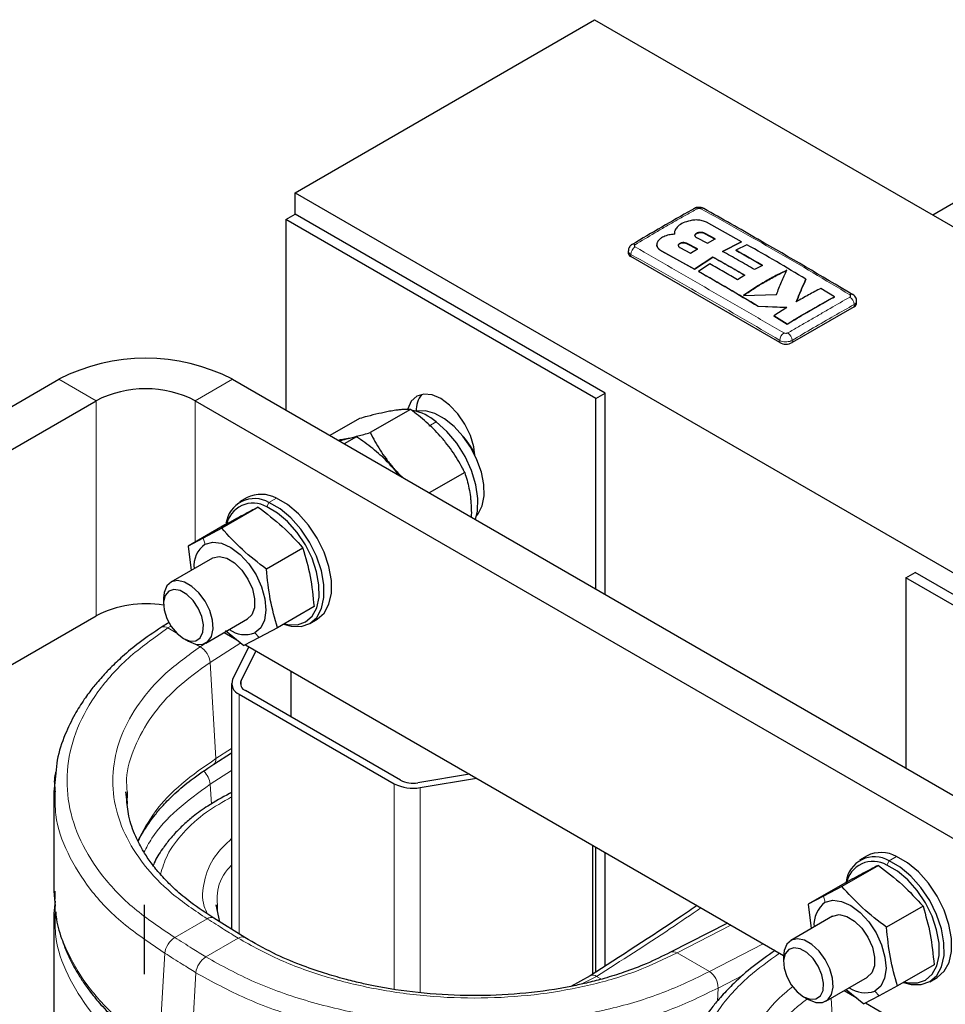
# Paper-space layout 'Blatt2' of a CAD drawing. Header units: millimetres. Extents: x 5 to 418, y 2 to 292.
# Tile 37 of 43: x 321 to 342, y 109 to 131. Entities that reach past the tile are written whole.
import ezdxf

# ---------------------------------------------------------------- set-up
doc = ezdxf.new("R2010")
doc.units = ezdxf.units.MM

psp = doc.layouts.new('Blatt2')

# ---------------------------------------------------------------- linework, layer by layer
at = {"color": 7, "linetype": 'Continuous', "lineweight": 25}
for p, q in [((327.0291, 127.3641), (333.8598, 131.3074)), ((333.8598, 131.3074), (369.2151, 110.8972)), ((344.6301, 128.6201), (341.5724, 126.855)), ((327.0291, 126.8742), (327.0291, 127.3641)), ((327.0291, 127.3641), (362.3845, 106.9539)), ((326.817, 126.7517), (327.0291, 126.8742)), ((334.1002, 122.7922), (327.0291, 126.8742)), ((333.8881, 122.6697), (326.817, 126.7517)), ((326.817, 126.7517), (326.817, 122.4083)), ((337.2114, 126.2476), (336.4086, 126.6887)), ((335.6796, 126.4403), (335.6796, 126.437)), ((335.6816, 126.4139), (335.6797, 126.437)), ((336.6114, 126.3101), (336.3652, 126.441)), ((336.3652, 126.4377), (336.6114, 126.3069)), ((335.2796, 126.1819), (335.2796, 126.1786)), ((336.2051, 126.081), (335.9589, 126.2106)), ((335.9589, 126.2074), (336.2051, 126.0777)), ((336.1849, 126.3418), (336.4311, 126.2123)), ((336.4311, 126.2123), (336.6114, 126.3101)), ((336.776, 126.0264), (337.2114, 126.2476)), ((337.2114, 126.2443), (336.776, 126.0231)), ((337.3351, 126.178), (337.08, 126.0543)), ((337.2114, 126.2476), (337.2114, 126.2443)), ((334.6285, 126.0392), (334.6285, 125.9885)), ((338.0812, 123.9475), (334.6871, 125.9068)), ((335.3867, 126.0363), (336.1347, 125.6237)), ((336.1347, 125.6204), (335.3867, 126.033)), ((335.8011, 126.1146), (336.0473, 125.9835)), ((336.0473, 125.9835), (336.2051, 126.081)), ((337.08, 126.0543), (337.08, 126.051)), ((336.1347, 125.6237), (336.5533, 125.8968)), ((336.5533, 125.8936), (336.1347, 125.6204)), ((336.4885, 125.7403), (336.233, 125.5684)), ((336.5533, 125.8968), (336.5533, 125.8936)), ((337.6886, 125.7066), (337.5083, 125.6109)), ((336.1347, 125.6237), (336.1347, 125.6204)), ((336.233, 125.5684), (336.233, 125.5651)), ((337.2858, 125.4812), (337.1227, 125.3782)), ((338.6788, 125.3922), (338.6788, 125.3889)), ((337.253, 125.021), (338.0056, 125.041)), ((339.332, 124.9925), (339.0212, 125.1838)), ((339.332, 124.9925), (339.332, 124.9893)), ((339.8368, 124.8455), (339.8368, 124.8962)), ((337.5903, 124.7759), (338.2459, 124.7495)), ((337.5903, 124.7759), (337.5903, 124.7726)), ((338.2459, 124.7462), (337.5903, 124.7726)), ((338.2459, 124.7495), (337.9443, 124.5611)), ((337.9443, 124.5611), (338.2553, 124.3704)), ((337.9443, 124.5611), (337.9443, 124.5578)), ((338.2553, 124.3671), (337.9443, 124.5578)), ((339.7783, 124.7639), (338.3641, 123.9475)), ((338.2553, 124.3704), (338.2553, 124.3671)), ((318.2469, 121.151), (321.641, 123.1104)), ((325.6008, 123.1104), (357.8448, 104.4963)), ((333.8881, 122.6697), (334.1002, 122.7922)), ((334.1002, 118.2038), (334.1002, 122.7922)), ((319.0954, 120.6612), (322.4895, 122.6205)), ((324.7522, 122.6205), (356.9963, 104.0064)), ((333.8881, 118.3262), (333.8881, 122.6697)), ((329.6579, 122.4238), (328.7412, 121.8947)), ((328.4968, 122.2158), (327.8236, 121.8272)), ((328.0037, 121.7232), (328.0533, 121.7287)), ((328.0533, 121.7287), (328.0103, 121.7194)), ((328.1201, 121.7371), (328.0533, 121.7287)), ((328.4272, 121.8011), (328.148, 121.6399)), ((330.8971, 120.9865), (330.0885, 120.5197)), ((325.9322, 120.4136), (325.7625, 120.3157)), ((326.1892, 120.1962), (325.3568, 119.7156)), ((325.4223, 119.7915), (324.5899, 119.311)), ((325.3568, 119.7156), (324.9352, 119.4913)), ((324.9352, 119.4913), (324.5899, 119.311)), ((324.5899, 119.311), (324.6606, 118.7558)), ((327.2082, 119.2647), (326.3758, 118.7841)), ((325.1442, 119.035), (324.192, 118.4853)), ((325.1442, 119.035), (325.1531, 119.0399)), ((340.9591, 118.5877), (341.1713, 118.7101)), ((348.0302, 114.5056), (340.9591, 118.5877)), ((340.9591, 118.5877), (340.9591, 114.2442)), ((348.2423, 114.6281), (341.1713, 118.7101)), ((324.0263, 118.119), (324.0263, 117.9938)), ((327.4602, 117.9285), (326.6278, 117.448)), ((319.0954, 115.7619), (322.4895, 117.7213)), ((324.992, 117.0996), (325.9442, 117.6493)), ((327.3624, 117.5443), (327.5321, 117.6423)), ((324.1533, 117.5701), (323.978, 117.4578)), ((325.4407, 117.3838), (325.8609, 117.0433)), ((326.6278, 117.448), (326.2062, 117.2236)), ((324.4835, 117.2019), (324.5919, 117.1393)), ((325.4105, 117.3413), (325.6979, 117.1754)), ((326.2062, 117.2236), (325.8609, 117.0433)), ((325.977, 117.0143), (325.6045, 116.2746)), ((325.8954, 117.0613), (338.1688, 109.9761)), ((325.7965, 116.2424), (326.1383, 116.9211)), ((326.9409, 115.4124), (326.9409, 116.4578)), ((325.5806, 116.1779), (325.5806, 110.5733)), ((325.7563, 115.933), (329.2919, 113.892)), ((329.4333, 113.9736), (325.8978, 116.0147)), ((325.1723, 114.3348), (325.5806, 114.5957)), ((321.5729, 114.1356), (321.527, 113.7104)), ((331.0035, 114.1125), (329.8278, 113.9152)), ((329.8836, 113.8043), (331.1649, 114.0194)), ((323.186, 113.5843), (323.1709, 113.711)), ((323.1957, 113.7109), (323.2, 113.5747)), ((325.5806, 113.6943), (325.5316, 113.6693)), ((333.82, 109.5583), (333.82, 112.4866)), ((333.8881, 109.6026), (333.8881, 112.4473)), ((334.1002, 109.7407), (334.1002, 112.3248)), ((340.0743, 112.2495), (339.9046, 112.1516)), ((340.3313, 112.0321), (339.4989, 111.5516)), ((339.5644, 111.6274), (338.732, 111.1469)), ((339.4989, 111.5516), (339.0774, 111.3272)), ((321.527, 111.4425), (321.542, 111.2689)), ((339.0774, 111.3272), (338.732, 111.1469)), ((321.5572, 111.2144), (321.527, 110.9341)), ((321.542, 111.2689), (321.5563, 111.1043)), ((325.3122, 110.7414), (325.2295, 111.1327)), ((325.2573, 111.0406), (325.2571, 111.1327)), ((338.732, 111.1469), (338.8027, 110.5917)), ((341.3503, 111.1006), (340.5179, 110.62)), ((339.2864, 110.8709), (338.3342, 110.3212)), ((339.2864, 110.8709), (339.2953, 110.8758)), ((325.8791, 110.3864), (325.172, 110.8293)), ((336.8919, 110.7132), (335.59, 110.0519)), ((338.1685, 109.955), (338.1685, 109.8297)), ((341.6023, 109.7644), (340.7699, 109.2839)), ((333.7549, 109.5159), (333.3139, 109.2726)), ((339.1341, 108.9356), (340.0863, 109.4852)), ((341.5045, 109.3802), (341.6742, 109.4782)), ((339.5527, 109.1772), (339.8401, 109.0113)), ((339.601, 109.2051), (340.003, 108.8792)), ((340.7699, 109.2839), (340.3484, 109.0596)), ((338.6256, 109.0378), (338.7341, 108.9752)), ((340.3484, 109.0596), (340.003, 108.8792)), ((340.0376, 108.8973), (353.8844, 100.9037))]:
    psp.add_line(p, q, dxfattribs=at)
at = {"color": 7, "linetype": 'Continuous', "lineweight": 18}
for p, q in [((336.3652, 126.441), (336.3652, 126.4377)), ((335.9589, 126.2106), (335.9589, 126.2074)), ((334.6871, 125.9068), (334.6871, 125.9578)), ((335.3867, 126.0363), (335.3867, 126.033)), ((339.7783, 124.7639), (339.7783, 124.8148)), ((338.0812, 123.9475), (338.0812, 123.9984)), ((338.3641, 123.9475), (338.3641, 123.9984)), ((322.4895, 122.6205), (321.641, 123.1104)), ((325.6008, 123.1104), (324.7522, 122.6205)), ((322.4895, 117.7213), (322.4895, 122.6205)), ((324.7522, 119.4047), (324.7522, 122.6205)), ((330.2472, 122.1425), (330.0775, 122.0445)), ((326.3829, 120.2013), (326.433, 120.3026)), ((326.6028, 120.4005), (326.433, 120.3026)), ((324.9771, 119.3539), (324.9352, 119.4913)), ((324.1962, 117.4865), (324.1274, 117.4426)), ((324.3196, 117.3316), (324.1274, 117.4426)), ((326.1113, 117.3304), (326.2062, 117.2236)), ((324.8656, 117.0164), (324.775, 117.0687)), ((325.0324, 117.123), (324.8656, 117.0164)), ((325.7879, 117.1024), (325.0918, 116.6576)), ((325.2217, 114.4643), (325.0918, 116.6576)), ((325.7965, 116.1135), (325.7965, 116.2424)), ((325.7563, 110.4633), (325.7563, 115.933)), ((325.5806, 114.6936), (325.2217, 114.4643)), ((325.5806, 114.1966), (325.0918, 113.8814)), ((325.1185, 113.4299), (325.0918, 113.8814)), ((329.2919, 109.2144), (329.2919, 113.892)), ((329.8836, 109.1284), (329.8836, 113.8043)), ((323.2, 113.5747), (323.2044, 113.4303)), ((340.7449, 112.2365), (340.5752, 112.1385)), ((340.5251, 112.0372), (340.5752, 112.1385)), ((339.1193, 111.1898), (339.0774, 111.3272)), ((325.2574, 111.0008), (325.2573, 111.0406)), ((325.0235, 110.8134), (324.2853, 110.3873)), ((335.7404, 110.0372), (336.9691, 110.6687)), ((325.7306, 110.3706), (324.9924, 109.9444)), ((336.4787, 109.6111), (337.7073, 110.2425)), ((324.0592, 110.0284), (323.9293, 107.8351)), ((335.7404, 110.0372), (336.4787, 109.6111)), ((324.7663, 109.5856), (324.6364, 107.3923)), ((336.6768, 109.2361), (337.2507, 109.531)), ((333.9049, 109.501), (333.5504, 109.3225)), ((334.0146, 109.4377), (333.9049, 109.501)), ((336.6768, 109.2361), (336.6604, 108.9398)), ((340.2534, 109.1663), (340.3484, 109.0596)), ((339.2567, 109.0063), (339.3402, 107.5972))]:
    psp.add_line(p, q, dxfattribs=at)
at = {"color": 7, "linetype": 'Continuous', "lineweight": 25, "flags": 128}
for points in [[(331.1292, 121.371), (331.1038, 121.5699), (331.0261, 121.8314), (330.9025, 122.0888), (330.7414, 122.3245), (330.5538, 122.5226), (330.3525, 122.6694), (330.1512, 122.755), (329.9636, 122.7736), (329.8025, 122.7238), (329.6789, 122.6091), (329.6012, 122.4374), (329.5995, 122.4308)], [(331.1652, 119.996), (331.2048, 120.0444), (331.2955, 120.2256), (331.3389, 120.4516), (331.3329, 120.711), (331.2776, 120.9908), (331.176, 121.277), (331.0331, 121.5552), (330.8561, 121.8114), (330.6538, 122.0329), (330.4364, 122.2086), (330.2148, 122.3295), (330.0002, 122.3897), (329.8031, 122.3861), (329.7876, 122.3828)], [(331.1398, 119.9128), (331.187, 120.1046), (331.1985, 120.3902), (331.1534, 120.7042), (331.054, 121.0306), (330.9052, 121.3533), (330.7145, 121.656), (330.4914, 121.9235), (330.2472, 122.1425)], [(329.2535, 121.114), (329.1088, 121.2686), (329.007, 121.3626)], [(329.4138, 120.9092), (329.3889, 120.9436), (329.2535, 121.114)], [(326.7656, 117.5275), (326.9387, 117.4807), (327.1667, 117.4766), (327.3644, 117.5455), (327.5218, 117.6837), (327.6312, 117.8845), (327.687, 118.1376), (327.6864, 118.4305), (327.6294, 118.7485), (327.5189, 119.0756), (327.3605, 119.3953), (327.162, 119.6917), (326.9335, 119.9499), (326.6864, 120.157), (326.433, 120.3026)], [(327.5321, 117.6423), (327.5341, 117.6434), (327.6916, 117.7817), (327.8009, 117.9824), (327.8567, 118.2356), (327.8561, 118.5285), (327.7991, 118.8465), (327.6886, 119.1735), (327.5302, 119.4933), (327.3318, 119.7897), (327.1032, 120.0479), (326.8561, 120.255), (326.6028, 120.4005)], [(326.7837, 117.538), (326.8633, 117.5205), (327.0799, 117.5166), (327.2677, 117.582), (327.4173, 117.7134), (327.5212, 117.9041), (327.5742, 118.1446), (327.5736, 118.4229), (327.5195, 118.7249), (327.4145, 119.0356), (327.264, 119.3394), (327.0755, 119.621), (326.8584, 119.8663), (326.6236, 120.063), (326.3829, 120.2013)], [(324.9771, 119.3539), (325.1498, 119.4004), (325.3494, 119.3747), (325.5623, 119.2787), (325.7739, 119.1188), (325.9699, 118.9061), (326.1369, 118.6549), (326.2634, 118.3823), (326.341, 118.1071), (326.3642, 117.8479), (326.3316, 117.6223), (326.2453, 117.4458), (326.1113, 117.3304)], [(325.1531, 119.0399), (325.2986, 119.0724), (325.4681, 119.0334), (325.645, 118.9268), (325.8121, 118.7629), (325.9529, 118.5578), (326.0538, 118.3316), (326.1047, 118.1065), (326.1008, 117.9044), (326.0424, 117.7452), (325.9353, 117.6444)], [(324.5938, 117.1382), (324.7605, 117.0716), (324.9122, 117.0691), (325.0354, 117.1309), (325.1192, 117.2514), (325.1562, 117.42), (325.1431, 117.6217), (325.081, 117.8386), (324.9755, 118.0514), (324.8358, 118.2412), (324.6745, 118.3911), (324.5059, 118.4878), (324.345, 118.5227), (324.2059, 118.4928), (324.1012, 118.4006), (324.0401, 118.2544), (324.0263, 118.119)], [(324.485, 117.201), (324.6334, 117.1445), (324.7655, 117.1515), (324.8671, 117.2211), (324.9271, 117.3458), (324.9391, 117.5122), (324.9017, 117.7021), (324.8189, 117.8951), (324.6999, 118.0701), (324.5574, 118.2083), (324.4069, 118.2946), (324.2647, 118.3198), (324.1462, 118.281), (324.0643, 118.1825), (324.0278, 118.0349), (324.0407, 117.8543), (324.1016, 117.6602), (324.2039, 117.4736), (324.3365, 117.3149), (324.485, 117.201)], [(341.6742, 109.4782), (341.6762, 109.4793), (341.8337, 109.6176), (341.9431, 109.8184), (341.9988, 110.0715), (341.9982, 110.3644), (341.9413, 110.6824), (341.8308, 111.0094), (341.6723, 111.3292), (341.4739, 111.6256), (341.2454, 111.8838), (340.9982, 112.0909), (340.7449, 112.2365)], [(340.9259, 109.3739), (341.0054, 109.3564), (341.222, 109.3526), (341.4098, 109.4179), (341.5594, 109.5493), (341.6633, 109.74), (341.7163, 109.9805), (341.7158, 110.2588), (341.6616, 110.5608), (341.5567, 110.8715), (341.4062, 111.1753), (341.2176, 111.4569), (341.0005, 111.7022), (340.7658, 111.8989), (340.5251, 112.0372)], [(340.9077, 109.3634), (341.0808, 109.3166), (341.3088, 109.3125), (341.5065, 109.3814), (341.664, 109.5196), (341.7734, 109.7204), (341.8291, 109.9736), (341.8285, 110.2665), (341.7715, 110.5844), (341.6611, 110.9115), (341.5026, 111.2312), (341.3042, 111.5276), (341.0757, 111.7859), (340.8285, 111.9929), (340.5752, 112.1385)], [(339.1193, 111.1898), (339.292, 111.2363), (339.4916, 111.2106), (339.7044, 111.1146), (339.9161, 110.9547), (340.112, 110.742), (340.279, 110.4908), (340.4056, 110.2183), (340.4831, 109.943), (340.5064, 109.6838), (340.4738, 109.4582), (340.3875, 109.2818), (340.2534, 109.1663)], [(339.2953, 110.8758), (339.4407, 110.9083), (339.6102, 110.8693), (339.7871, 110.7627), (339.9542, 110.5988), (340.0951, 110.3937), (340.1959, 110.1676), (340.2469, 109.9424), (340.243, 109.7403), (340.1846, 109.5811), (340.0774, 109.4803)], [(338.7359, 108.9741), (338.9026, 108.9075), (339.0543, 108.905), (339.1775, 108.9668), (339.2614, 109.0873), (339.2984, 109.2559), (339.2853, 109.4576), (339.2231, 109.6745), (339.1176, 109.8873), (338.978, 110.0771), (338.8167, 110.227), (338.6481, 110.3237), (338.4871, 110.3587), (338.3481, 110.3287), (338.2434, 110.2365), (338.1823, 110.0903), (338.1685, 109.955)], [(338.6271, 109.037), (338.7755, 108.9805), (338.9077, 108.9874), (339.0092, 109.057), (339.0693, 109.1817), (339.0812, 109.3481), (339.0438, 109.538), (338.9611, 109.731), (338.842, 109.906), (338.6995, 110.0442), (338.549, 110.1305), (338.4068, 110.1557), (338.2883, 110.1169), (338.2064, 110.0184), (338.1699, 109.8708), (338.1828, 109.6902), (338.2437, 109.4961), (338.346, 109.3096), (338.4786, 109.1508), (338.6271, 109.037)]]:
    psp.add_lwpolyline(points, dxfattribs=at)
at = {"color": 7, "linetype": 'Continuous', "lineweight": 18, "flags": 128}
psp.add_lwpolyline([(325.5316, 113.6693), (325.5605, 113.6794), (325.5806, 113.6819)], dxfattribs=at)
at = {"color": 7, "linetype": 'Continuous', "lineweight": 18}
for centre, radius, start, end in [((336.1603, 126.9388), 0.0697, 55.56484, 114.44642), ((336.325, 126.9391), 0.0694, 64.70125, 124.49974), ((334.9004, 125.9506), 0.2135, 123.32204, 178.0583), ((339.5649, 124.8075), 0.2135, 1.96116, 56.68021), ((338.2988, 123.9856), 0.218, 123.12781, 176.6323), ((338.1465, 123.9857), 0.2179, 3.34754, 56.86931), ((324.0409, 117.3342), 0.1387, 51.38986, 116.94049), ((324.605, 116.6015), 0.49, 6.57596, 57.86396), ((325.0878, 114.4411), 0.1358, 308.59506, 9.84013), ((324.5958, 113.8208), 0.4997, 6.95727, 45.6554), ((325.1108, 110.699), 0.1439, 64.90648, 127.34156), ((324.5459, 109.9723), 0.49, 122.13604, 173.42404), ((325.8179, 110.2562), 0.1438, 64.79978, 127.3538), ((335.6521, 109.91), 0.1549, 55.242, 113.7752), ((325.2531, 109.5295), 0.49, 122.13604, 173.42404), ((333.8183, 109.3913), 0.1398, 51.7111, 116.90594), ((336.2402, 109.2453), 0.4366, 358.79746, 56.90674)]:
    psp.add_arc(centre, radius, start, end, dxfattribs=at)
at = {"color": 7, "linetype": 'Continuous', "lineweight": 25}
for centre, radius, start, end in [((334.7439, 126.1219), 0.0689, 55.20181, 114.89378), ((334.7286, 125.9985), 0.1006, 185.6948, 245.62534), ((339.7215, 124.979), 0.0689, 65.11271, 124.80199), ((339.7368, 124.8555), 0.1006, 294.37466, 354.3052), ((338.2226, 124.2204), 0.3074, 242.60967, 297.39033), ((323.6209, 119.3102), 4.285, 62.48054, 117.51946), ((323.6209, 120.437), 2.4592, 62.60967, 117.39033), ((330.3795, 122.3952), 0.592, 141.07192, 181.21075), ((329.4521, 121.1772), 1.2506, 50.51878, 78.27932), ((329.6187, 120.6954), 1.6693, 25.40394, 43.59839), ((326.1027, 119.7355), 0.6563, 59.77474, 172.45042), ((326.2547, 119.7546), 0.7338, 61.68709, 116.07627), ((326.0684, 119.6664), 0.6206, 59.54023, 169.59124), ((325.3395, 118.853), 0.6183, 125.88088, 185.60988), ((323.6185, 115.5363), 2.4594, 80.43555, 117.32583), ((325.8917, 117.9372), 0.6453, 235.27731, 289.89249), ((325.8481, 116.1784), 0.2619, 158.43731, 249.50104), ((325.9589, 116.1782), 0.1746, 158.43731, 249.50104), ((329.7159, 114.7129), 0.924, 242.68403, 280.46041), ((329.716, 114.5209), 0.616, 242.68403, 280.46041), ((340.2448, 111.5714), 0.6563, 59.77474, 172.45042), ((340.3969, 111.5905), 0.7338, 61.68709, 116.07627), ((340.2105, 111.5023), 0.6206, 59.54023, 169.59124), ((339.4816, 110.6889), 0.6183, 125.88088, 185.60988), ((340.0338, 109.7731), 0.6453, 235.27731, 289.89249)]:
    psp.add_arc(centre, radius, start, end, dxfattribs=at)
for points, knots in [([(336.3532, 127.0013), (336.3513, 127.0028), (336.3346, 127.0164), (336.2882, 127.0276), (336.2174, 127.0328), (336.1606, 127.0206), (336.135, 127.0035), (336.1321, 127.0015)], [0, 0, 0, 0, 0.0316046, 0.2835541, 0.5952648, 0.9527387, 1, 1, 1, 1]), ([(336.1315, 127.0022), (336.1109, 126.9906), (335.6389, 126.7254), (335.1666, 126.4477), (334.7149, 126.1822)], [0, 0, 0, 0, 0.04373453, 1, 1, 1, 1]), ([(339.7504, 125.0386), (339.0291, 125.4639), (337.8969, 126.1315), (336.7648, 126.769), (336.3539, 127.0003)], [0, 0, 0, 0, 0.6371047, 1, 1, 1, 1]), ([(336.0383, 126.726), (335.9843, 126.7112), (335.8763, 126.6816), (335.7568, 126.6051), (335.719, 126.5449), (335.7007, 126.5158)], [0, 0, 0, 0, 0.3407821, 0.6815687, 1, 1, 1, 1]), ([(336.4086, 126.6887), (336.379, 126.7018), (336.3199, 126.7281), (336.2072, 126.7442), (336.1103, 126.741), (336.0564, 126.7298), (336.0383, 126.726)], [0, 0, 0, 0, 0.2851253, 0.5702516, 0.8553553, 1, 1, 1, 1]), ([(335.6816, 126.4171), (335.638, 126.4132), (335.5508, 126.4054), (335.4505, 126.3708), (335.4034, 126.3421), (335.3867, 126.3319)], [0, 0, 0, 0, 0.3919653, 0.7839447, 1, 1, 1, 1]), ([(335.7007, 126.5158), (335.6967, 126.508), (335.6885, 126.4921), (335.6816, 126.4675), (335.6791, 126.4445), (335.6799, 126.4277), (335.6812, 126.4193), (335.6816, 126.4171)], [0, 0, 0, 0, 0.244126, 0.49156366, 0.7439851, 0.93579965, 1, 1, 1, 1]), ([(336.3652, 126.441), (336.36, 126.4435), (336.3493, 126.4485), (336.3307, 126.4542), (336.3105, 126.4582), (336.2894, 126.4602), (336.2677, 126.4603), (336.2465, 126.4585), (336.2258, 126.4547), (336.2068, 126.4491), (336.1895, 126.4419), (336.1747, 126.4332), (336.1627, 126.4233), (336.154, 126.4126), (336.1487, 126.4012), (336.1469, 126.3896), (336.1488, 126.378), (336.1543, 126.3668), (336.1632, 126.3563), (336.1725, 126.349), (336.1802, 126.3443), (336.1833, 126.3426), (336.1849, 126.3418)], [0, 0, 0, 0, 0.0529185, 0.1073704, 0.1602893, 0.2147451, 0.2676247, 0.3220395, 0.3748892, 0.4292717, 0.4821188, 0.5364972, 0.5893674, 0.6437684, 0.6966825, 0.7511281, 0.8040953, 0.858596, 0.911608, 0.9661563, 0.9830544, 1, 1, 1, 1]), ([(336.1479, 126.3865), (336.1478, 126.3878), (336.1474, 126.393), (336.1503, 126.4021), (336.1568, 126.4133), (336.1668, 126.4238), (336.1799, 126.4333), (336.1956, 126.4414), (336.2136, 126.4481), (336.2333, 126.453), (336.2543, 126.4561), (336.2757, 126.4572), (336.2973, 126.4564), (336.318, 126.4536), (336.3378, 126.449), (336.3515, 126.4441), (336.3604, 126.4401), (336.3636, 126.4385), (336.3652, 126.4377)], [0, 0, 0, 0, 0.02406165, 0.09682569, 0.16748616, 0.24019976, 0.31079003, 0.38343114, 0.45395658, 0.52652968, 0.59701406, 0.66954305, 0.7400193, 0.81253791, 0.8830421, 0.95558747, 0.97776343, 1, 1, 1, 1]), ([(334.7154, 126.1835), (334.7128, 126.1824), (334.6913, 126.173), (334.6611, 126.1403), (334.6323, 126.0908), (334.6309, 126.055), (334.6302, 126.0391)], [0, 0, 0, 0, 0.0485161, 0.39849516, 0.73348096, 1, 1, 1, 1]), ([(335.3867, 126.3319), (335.3831, 126.3297), (335.3726, 126.3233), (335.3562, 126.3117), (335.3383, 126.297), (335.3251, 126.284), (335.3088, 126.2653), (335.2941, 126.243), (335.2852, 126.2199), (335.2798, 126.1965), (335.2787, 126.1728), (335.2836, 126.1495), (335.2909, 126.1295), (335.2996, 126.1128), (335.3134, 126.0941), (335.3253, 126.0811), (335.3403, 126.0672), (335.3589, 126.0525), (335.3774, 126.0417), (335.3867, 126.0363)], [0, 0, 0, 0, 0.0263484, 0.0792619, 0.1329348, 0.1873857, 0.2147427, 0.3208642, 0.4019986, 0.4293552, 0.5354915, 0.6166373, 0.6439978, 0.7232452, 0.7769314, 0.8313958, 0.8587595, 0.9290533, 1, 1, 1, 1]), ([(335.3867, 126.033), (335.3831, 126.035), (335.3726, 126.0409), (335.3562, 126.0516), (335.3383, 126.0656), (335.3251, 126.0781), (335.3088, 126.0961), (335.294, 126.1179), (335.2853, 126.1407), (335.2805, 126.1601), (335.2807, 126.1709), (335.2808, 126.1786)], [0, 0, 0, 0, 0.0527044, 0.1585465, 0.2659076, 0.3748248, 0.4295465, 0.6418201, 0.8041131, 0.8588344, 1, 1, 1, 1]), ([(335.9589, 126.2106), (335.9492, 126.2148), (335.9296, 126.223), (335.8924, 126.2271), (335.8543, 126.2245), (335.819, 126.2147), (335.7907, 126.1991), (335.7724, 126.1793), (335.7663, 126.1577), (335.773, 126.1366), (335.7873, 126.1224), (335.7984, 126.1161), (335.8011, 126.1146)], [0, 0, 0, 0, 0.107578, 0.2151551, 0.3227414, 0.4302646, 0.5376806, 0.6449866, 0.752213, 0.8594107, 0.9666405, 1, 1, 1, 1]), ([(335.7698, 126.1549), (335.7698, 126.1598), (335.7698, 126.1717), (335.7842, 126.1901), (335.8093, 126.2072), (335.8428, 126.2188), (335.8805, 126.2239), (335.918, 126.2216), (335.944, 126.2146), (335.956, 126.2088), (335.9589, 126.2074)], [0, 0, 0, 0, 0.0961106, 0.2390132, 0.3819254, 0.524921, 0.6680524, 0.8113341, 0.954728, 1, 1, 1, 1]), ([(338.6788, 125.3922), (338.4549, 125.5267), (338.0071, 125.7956), (337.5591, 126.0505), (337.3351, 126.178)], [0, 0, 0, 0, 0.4999225, 1, 1, 1, 1]), ([(337.5083, 125.6109), (337.3863, 125.682), (337.1421, 125.8242), (336.898, 125.959), (336.776, 126.0264)], [0, 0, 0, 0, 0.4999244, 1, 1, 1, 1]), ([(337.08, 126.0543), (337.1814, 125.9975), (337.3843, 125.8839), (337.5872, 125.7657), (337.6886, 125.7066)], [0, 0, 0, 0, 0.4999585, 1, 1, 1, 1]), ([(337.6886, 125.7033), (337.5872, 125.7624), (337.3843, 125.8806), (337.1815, 125.9942), (337.08, 126.051)], [0, 0, 0, 0, 0.499958, 1, 1, 1, 1]), ([(337.1227, 125.3782), (337.017, 125.4398), (336.8056, 125.5629), (336.5942, 125.6811), (336.4885, 125.7403)], [0, 0, 0, 0, 0.4999563, 1, 1, 1, 1]), ([(336.5533, 125.8968), (336.6754, 125.8294), (336.9195, 125.6945), (337.1637, 125.5523), (337.2858, 125.4812)], [0, 0, 0, 0, 0.4999281, 1, 1, 1, 1]), ([(337.2858, 125.4779), (337.1637, 125.549), (336.9195, 125.6912), (336.6754, 125.8261), (336.5533, 125.8936)], [0, 0, 0, 0, 0.4999264, 1, 1, 1, 1]), ([(336.233, 125.5684), (336.4592, 125.4397), (336.9117, 125.1823), (337.3641, 124.9114), (337.5903, 124.7759)], [0, 0, 0, 0, 0.4999252, 1, 1, 1, 1]), ([(337.5903, 124.7726), (337.3642, 124.908), (336.9118, 125.1789), (336.4593, 125.4364), (336.233, 125.5651)], [0, 0, 0, 0, 0.4999292, 1, 1, 1, 1]), ([(338.2444, 125.5974), (338.171, 125.5618), (338.024, 125.4905), (337.7849, 125.3602), (337.5275, 125.206), (337.3446, 125.0827), (337.253, 125.021)], [0, 0, 0, 0, 0.22254402, 0.44544758, 0.72233524, 1, 1, 1, 1]), ([(337.253, 125.0177), (337.3263, 125.0673), (337.4731, 125.1667), (337.7121, 125.3145), (337.9696, 125.46), (338.1527, 125.5494), (338.2444, 125.5941)], [0, 0, 0, 0, 0.2224027, 0.4451407, 0.7221667, 1, 1, 1, 1]), ([(338.0056, 125.041), (338.0454, 125.1394), (338.125, 125.3363), (338.2046, 125.5103), (338.2444, 125.5974)], [0, 0, 0, 0, 0.4992897, 1, 1, 1, 1]), ([(338.4585, 124.8758), (338.4952, 124.9659), (338.5686, 125.1464), (338.642, 125.3102), (338.6788, 125.3922)], [0, 0, 0, 0, 0.4995776, 1, 1, 1, 1]), ([(338.6788, 125.3889), (338.6421, 125.3071), (338.5687, 125.1433), (338.4952, 124.9628), (338.4585, 124.8725)], [0, 0, 0, 0, 0.4995035, 1, 1, 1, 1]), ([(339.0212, 125.1838), (338.9275, 125.1348), (338.74, 125.0369), (338.5523, 124.9295), (338.4585, 124.8758)], [0, 0, 0, 0, 0.4998112, 1, 1, 1, 1]), ([(339.8355, 124.8964), (339.8359, 124.8993), (339.8393, 124.9218), (339.8252, 124.9624), (339.7953, 125.0082), (339.7675, 125.0329), (339.751, 125.0411), (339.7504, 125.0414)], [0, 0, 0, 0, 0.0497731, 0.3852004, 0.6860291, 0.989738, 1, 1, 1, 1]), ([(338.2553, 124.3704), (338.4026, 124.459), (338.6556, 124.6113), (339.0146, 124.8173), (339.2262, 124.9341), (339.332, 124.9925)], [0, 0, 0, 0, 0.4103219, 0.7051227, 1, 1, 1, 1]), ([(339.332, 124.9893), (339.1849, 124.9078), (338.9319, 124.7677), (338.5729, 124.5587), (338.3612, 124.431), (338.2553, 124.3671)], [0, 0, 0, 0, 0.4100689, 0.7049967, 1, 1, 1, 1]), ([(329.1847, 122.3818), (329.0204, 122.3472), (328.807, 122.3023), (328.5547, 122.2319), (328.4968, 122.2158)], [0, 0, 0, 0, 0.7702918, 1, 1, 1, 1]), ([(329.6579, 122.4238), (329.6342, 122.4243), (329.5867, 122.4251), (329.507, 122.4223), (329.4199, 122.4156), (329.3352, 122.4057), (329.2563, 122.3942), (329.2086, 122.3859), (329.1847, 122.3818)], [0, 0, 0, 0, 0.1873819, 0.3750937, 0.5640912, 0.7536706, 0.8767317, 1, 1, 1, 1]), ([(330.3849, 121.7671), (330.3701, 121.7841), (330.2579, 121.9126), (330.0785, 122.0872), (329.8441, 122.2839), (329.72, 122.3772), (329.6579, 122.4238)], [0, 0, 0, 0, 0.0700752, 0.530686, 0.7649528, 1, 1, 1, 1]), ([(328.0533, 121.7287), (328.0778, 121.7332), (328.1269, 121.7423), (328.2185, 121.7613), (328.3289, 121.7863), (328.4605, 121.8188), (328.5979, 121.8548), (328.6934, 121.8814), (328.7412, 121.8947)], [0, 0, 0, 0, 0.1230596, 0.2463293, 0.4334424, 0.6211611, 0.8103915, 1, 1, 1, 1]), ([(328.7412, 121.8947), (328.8127, 121.7611), (328.9204, 121.5598), (329.0992, 121.3009), (329.2019, 121.1764), (329.2535, 121.114)], [0, 0, 0, 0, 0.4952513, 0.7468182, 1, 1, 1, 1]), ([(328.0308, 121.7076), (328.1441, 121.7389), (328.2963, 121.7809), (328.4006, 121.797), (328.4272, 121.8011)], [0, 0, 0, 0, 0.7441494, 1, 1, 1, 1]), ([(329.1751, 121.1846), (329.1598, 121.2006), (329.0943, 121.2692), (328.917, 121.4378), (328.6807, 121.6276), (328.4909, 121.7575), (328.4272, 121.8011)], [0, 0, 0, 0, 0.0700711, 0.299886, 0.7649664, 1, 1, 1, 1]), ([(330.8971, 120.9865), (330.88, 121.0199), (330.8286, 121.1206), (330.7344, 121.2869), (330.6077, 121.4834), (330.4893, 121.6434), (330.411, 121.7361), (330.3849, 121.7671)], [0, 0, 0, 0, 0.1236484, 0.3716487, 0.6214645, 0.8733014, 1, 1, 1, 1]), ([(329.4037, 120.915), (329.3556, 120.9761), (329.2833, 121.0679), (329.2022, 121.1553), (329.1751, 121.1846)], [0, 0, 0, 0, 0.6651007, 1, 1, 1, 1]), ([(329.2535, 121.114), (329.2683, 121.097), (329.3074, 121.0523), (329.3859, 120.9671), (329.4537, 120.9018), (329.4945, 120.8626)], [0, 0, 0, 0, 0.1954886, 0.516109, 1, 1, 1, 1]), ([(330.8971, 120.9865), (330.9156, 120.9288), (330.9528, 120.8132), (330.9964, 120.6286), (331.023, 120.4662), (331.0375, 120.3307), (331.0415, 120.2608), (331.0436, 120.2257)], [0, 0, 0, 0, 0.2475821, 0.4964613, 0.7472582, 0.8733036, 1, 1, 1, 1]), ([(326.1892, 120.1962), (326.0802, 120.1396), (325.8627, 120.0267), (325.5689, 119.8698), (325.4223, 119.7915)], [0, 0, 0, 0, 0.5008729, 1, 1, 1, 1]), ([(326.1892, 120.1962), (326.3781, 120.0519), (326.7558, 119.7634), (327.0574, 119.4309), (327.2082, 119.2647)], [0, 0, 0, 0, 0.4999949, 1, 1, 1, 1]), ([(331.0436, 120.2257), (331.0443, 120.2061), (331.0474, 120.1222), (331.0509, 120.0372), (331.0448, 119.9683), (331.0447, 119.9677)], [0, 0, 0, 0, 0.2320173, 0.9929734, 1, 1, 1, 1]), ([(326.3758, 118.7841), (326.1869, 118.9284), (325.8091, 119.2169), (325.5076, 119.5494), (325.3568, 119.7156)], [0, 0, 0, 0, 0.4999949, 1, 1, 1, 1]), ([(327.2082, 119.2647), (327.2692, 119.053), (327.3913, 118.6296), (327.4373, 118.1622), (327.4602, 117.9285)], [0, 0, 0, 0, 0.4999949, 1, 1, 1, 1]), ([(326.6278, 117.448), (326.5667, 117.6597), (326.4446, 118.083), (326.3987, 118.5504), (326.3758, 118.7841)], [0, 0, 0, 0, 0.4999949, 1, 1, 1, 1]), ([(323.978, 117.4578), (323.8054, 117.3418), (323.4897, 117.1297), (323.1126, 116.8151), (322.8353, 116.5541), (322.6441, 116.3522), (322.5137, 116.2023), (322.4128, 116.0787), (322.317, 115.9541), (322.1726, 115.7522), (321.9794, 115.4437), (321.7614, 114.9827), (321.6041, 114.5331), (321.5806, 114.2343), (321.5729, 114.1356)], [0, 0, 0, 0, 0.12792719, 0.23384293, 0.31837207, 0.38176844, 0.42391187, 0.45610194, 0.49329296, 0.53547272, 0.63476094, 0.76202105, 0.92133327, 1, 1, 1, 1]), ([(323.4512, 112.5817), (323.4549, 112.5902), (323.4976, 112.6894), (323.5899, 112.8381), (323.7165, 113.029), (323.8484, 113.2037), (324.032, 113.4196), (324.3008, 113.6892), (324.6769, 114.0079), (324.9975, 114.2195), (325.1723, 114.3348)], [0, 0, 0, 0, 0.0130184, 0.1514278, 0.2330656, 0.3174063, 0.4353068, 0.5878242, 0.7753435, 1, 1, 1, 1]), ([(321.5795, 114.1965), (321.5677, 114.1571), (321.5196, 113.9966), (321.5416, 113.8335), (321.5583, 113.7105)], [0, 0, 0, 0, 0.2457433, 1, 1, 1, 1]), ([(321.527, 113.7103), (321.5272, 113.3323), (321.5277, 112.5763), (321.5272, 111.8204), (321.527, 111.4424)], [0, 0, 0, 0, 0.5000002, 1, 1, 1, 1]), ([(325.172, 110.8293), (324.9932, 110.9462), (324.6766, 111.1534), (324.3216, 111.4523), (324.0969, 111.6722), (323.9546, 111.8282), (323.8474, 111.9555), (323.7173, 112.1238), (323.5507, 112.3721), (323.3681, 112.7258), (323.2188, 113.1398), (323.1967, 113.4392), (323.186, 113.5843)], [0, 0, 0, 0, 0.1508689, 0.26732395, 0.34977154, 0.39833152, 0.43955024, 0.48887616, 0.57864868, 0.69895225, 0.85416013, 1, 1, 1, 1]), ([(325.5316, 113.6693), (325.3635, 113.5768), (325.0655, 113.413), (324.7298, 113.1688), (324.5165, 112.9874), (324.3792, 112.8561), (324.2736, 112.7462), (324.1439, 112.5994), (323.9819, 112.381), (323.8483, 112.1787), (323.8008, 112.0478), (323.7934, 112.0276)], [0, 0, 0, 0, 0.2089605, 0.3702736, 0.4838722, 0.5500529, 0.6077521, 0.6765793, 0.8016818, 0.9692687, 1, 1, 1, 1]), ([(340.3313, 112.0321), (340.2224, 111.9755), (340.0048, 111.8626), (339.711, 111.7057), (339.5644, 111.6274)], [0, 0, 0, 0, 0.5008729, 1, 1, 1, 1]), ([(340.3313, 112.0321), (340.5202, 111.8878), (340.898, 111.5993), (341.1995, 111.2668), (341.3503, 111.1006)], [0, 0, 0, 0, 0.4999949, 1, 1, 1, 1]), ([(340.5179, 110.62), (340.329, 110.7643), (339.9513, 111.0528), (339.6497, 111.3853), (339.4989, 111.5516)], [0, 0, 0, 0, 0.4999949, 1, 1, 1, 1]), ([(323.5857, 111.1318), (323.5859, 110.7529), (323.5862, 110.2263), (323.586, 109.6997), (323.5859, 109.5519)], [0, 0, 0, 0, 0.7194747, 1, 1, 1, 1]), ([(336.1965, 111.1147), (336.0793, 111.0351), (335.2664, 110.4826), (334.452, 109.9617), (333.7549, 109.5159)], [0, 0, 0, 0, 0.1440592, 1, 1, 1, 1]), ([(341.3503, 111.1006), (341.4114, 110.8889), (341.5335, 110.4655), (341.5794, 109.9981), (341.6023, 109.7644)], [0, 0, 0, 0, 0.4999949, 1, 1, 1, 1]), ([(321.527, 110.9341), (321.5272, 110.5561), (321.5277, 109.8001), (321.5272, 109.0441), (321.527, 108.6661)], [0, 0, 0, 0, 0.5000002, 1, 1, 1, 1]), ([(321.5676, 110.9741), (321.5703, 110.9374), (321.5855, 110.7302), (321.6895, 110.3856), (321.8517, 109.9638), (322.0302, 109.6297), (322.2023, 109.3599), (322.3794, 109.1156), (322.6161, 108.8301), (322.9497, 108.4885), (323.3967, 108.0975), (323.7748, 107.8429), (323.9783, 107.7058)], [0, 0, 0, 0, 0.0290467, 0.1637544, 0.2815848, 0.3875401, 0.4523722, 0.5189186, 0.6061489, 0.7158103, 0.8470563, 1, 1, 1, 1]), ([(340.7699, 109.2839), (340.7089, 109.4956), (340.5868, 109.919), (340.5409, 110.3863), (340.5179, 110.62)], [0, 0, 0, 0, 0.4999949, 1, 1, 1, 1]), ([(335.59, 110.0519), (335.41, 109.9622), (335.0767, 109.7962), (334.5626, 109.6015), (334.1138, 109.461), (333.7334, 109.3615), (333.3969, 109.2865), (332.8448, 109.1819), (332.0277, 109.0806), (330.9342, 109.0471), (329.8513, 109.1133), (329.0455, 109.2366), (328.4937, 109.3548), (328.1186, 109.4475), (327.6582, 109.5811), (327.1098, 109.7738), (326.4878, 110.0374), (326.0922, 110.2642), (325.8791, 110.3864)], [0, 0, 0, 0, 0.0700611, 0.1297244, 0.179064, 0.2177147, 0.2497411, 0.2821864, 0.3831377, 0.4844887, 0.5863025, 0.6822947, 0.7113742, 0.7463264, 0.7929746, 0.8508063, 0.9195898, 1, 1, 1, 1]), ([(337.9751, 110.0879), (337.8037, 109.9703), (337.4615, 109.7356), (337.0719, 109.3836), (336.8055, 109.1089), (336.6504, 108.93), (336.5501, 108.8068), (336.4556, 108.6834), (336.3126, 108.4831), (336.1199, 108.175), (335.9027, 107.7131), (335.7494, 107.2808), (335.7265, 106.9999), (335.72, 106.9199)], [0, 0, 0, 0, 0.1353009, 0.2700237, 0.3648914, 0.4095132, 0.4431052, 0.4818029, 0.5257151, 0.6297508, 0.7643866, 0.9328599, 1, 1, 1, 1])]:
    psp.add_open_spline(points, degree=3, knots=knots, dxfattribs=at)
at = {"color": 7, "linetype": 'Continuous', "lineweight": 18}
for points, knots in [([(336.1998, 126.9963), (336.1185, 126.9514), (335.956, 126.8615), (335.7132, 126.7249), (335.4715, 126.5864), (335.1609, 126.4054), (334.9323, 126.2681), (334.7832, 126.1785)], [0, 0, 0, 0, 0.1702473, 0.340499, 0.5107713, 0.6810504, 1, 1, 1, 1]), ([(336.2857, 126.9963), (336.2823, 126.9979), (336.2737, 127.0021), (336.2565, 127.0059), (336.236, 127.0065), (336.2157, 127.0035), (336.2051, 126.9987), (336.1998, 126.9963)], [0, 0, 0, 0, 0.14056682, 0.35532754, 0.57084354, 0.78604362, 1, 1, 1, 1]), ([(339.6822, 125.0355), (339.4023, 125.2041), (338.8424, 125.5412), (337.9964, 126.0356), (337.144, 126.5217), (336.5718, 126.8381), (336.2857, 126.9963)], [0, 0, 0, 0, 0.2500113, 0.5000392, 0.7500099, 1, 1, 1, 1]), ([(334.7832, 126.1785), (334.7803, 126.1765), (334.773, 126.1715), (334.7662, 126.1615), (334.7651, 126.1496), (334.7704, 126.138), (334.7789, 126.1319), (334.7832, 126.1289)], [0, 0, 0, 0, 0.1406564, 0.3555028, 0.5710316, 0.7861708, 1, 1, 1, 1]), ([(334.7832, 126.1289), (335.0631, 125.9671), (335.623, 125.6434), (336.469, 125.1536), (337.3213, 124.663), (337.8936, 124.3331), (338.1797, 124.1682)], [0, 0, 0, 0, 0.2500112, 0.500039, 0.7500099, 1, 1, 1, 1]), ([(334.6871, 125.9578), (334.6833, 125.9601), (334.6756, 125.9647), (334.6654, 125.9724), (334.6561, 125.9805), (334.6489, 125.9882), (334.6422, 125.9969), (334.6366, 126.006), (334.6321, 126.0165), (334.6297, 126.0261), (334.6284, 126.0337), (334.6288, 126.038), (334.6289, 126.0392)], [0, 0, 0, 0, 0.1057217, 0.2124315, 0.3204374, 0.4294698, 0.5021308, 0.6352425, 0.7499028, 0.8589392, 0.9583306, 1, 1, 1, 1]), ([(338.0812, 123.9984), (337.7984, 124.1652), (337.2328, 124.4988), (336.3843, 124.9916), (335.5357, 125.4785), (334.97, 125.798), (334.6871, 125.9578)], [0, 0, 0, 0, 0.24997604, 0.49996096, 0.74997548, 1, 1, 1, 1]), ([(339.6822, 124.9859), (339.685, 124.9879), (339.6924, 124.9927), (339.6991, 125.0026), (339.7003, 125.0144), (339.695, 125.0262), (339.6864, 125.0324), (339.6822, 125.0355)], [0, 0, 0, 0, 0.1406569, 0.3555038, 0.5710329, 0.7861716, 1, 1, 1, 1]), ([(338.2656, 124.1682), (338.3469, 124.2151), (338.5094, 124.3089), (338.7521, 124.4488), (338.9939, 124.5882), (339.3045, 124.7677), (339.5331, 124.8998), (339.6822, 124.9859)], [0, 0, 0, 0, 0.1702473, 0.3404988, 0.5107709, 0.6810498, 1, 1, 1, 1]), ([(339.7783, 124.8148), (339.6279, 124.7298), (339.317, 124.5539), (338.8456, 124.2819), (338.5246, 124.0929), (338.3641, 123.9984)], [0, 0, 0, 0, 0.3189779, 0.6594764, 1, 1, 1, 1]), ([(339.8363, 124.8963), (339.8365, 124.8945), (339.8371, 124.8878), (339.8349, 124.8791), (339.8305, 124.8664), (339.8237, 124.854), (339.8139, 124.8423), (339.804, 124.8327), (339.7934, 124.8241), (339.7833, 124.8179), (339.7783, 124.8148)], [0, 0, 0, 0, 0.0591897, 0.2210368, 0.2891379, 0.4882983, 0.6501417, 0.7182412, 0.8585805, 1, 1, 1, 1]), ([(338.1797, 124.1682), (338.1831, 124.1665), (338.1916, 124.1621), (338.2088, 124.1582), (338.2294, 124.1575), (338.2496, 124.1606), (338.2603, 124.1657), (338.2656, 124.1682)], [0, 0, 0, 0, 0.140567, 0.3553278, 0.5708439, 0.7860438, 1, 1, 1, 1]), ([(338.3641, 123.9984), (338.3466, 123.9901), (338.3117, 123.9734), (338.2449, 123.963), (338.177, 123.9652), (338.1203, 123.9785), (338.0923, 123.9927), (338.0812, 123.9984)], [0, 0, 0, 0, 0.2146728, 0.4293525, 0.6440267, 0.8586958, 1, 1, 1, 1]), ([(324.1274, 117.4426), (323.8129, 117.2189), (323.1836, 116.7715), (322.497, 115.994), (322.0264, 115.1644), (321.8041, 114.2994), (321.8315, 113.4305), (322.1035, 112.5822), (322.6105, 111.7785), (323.3251, 111.0292), (323.965, 110.6014), (324.2853, 110.3873)], [0, 0, 0, 0, 0.1118918, 0.2238801, 0.3356783, 0.4477747, 0.559452, 0.6696191, 0.7792754, 0.889527, 1, 1, 1, 1]), ([(324.8656, 117.0164), (324.5922, 116.819), (324.045, 116.4241), (323.4489, 115.7396), (323.0412, 115.0098), (322.85, 114.2496), (322.8763, 113.4864), (323.1158, 112.7415), (323.56, 112.0358), (324.1849, 111.3777), (324.7438, 111.0016), (325.0235, 110.8134)], [0, 0, 0, 0, 0.11188806, 0.22388419, 0.33567027, 0.44777949, 0.55946912, 0.66962336, 0.77928074, 0.88953053, 1, 1, 1, 1]), ([(325.0918, 116.6576), (324.8294, 116.4682), (324.3045, 116.0893), (323.7287, 115.4324), (323.346, 114.7321), (323.1668, 114.149), (323.1894, 113.8074), (323.1957, 113.7109)], [0, 0, 0, 0, 0.2274468, 0.4551198, 0.6823529, 0.9102602, 1, 1, 1, 1]), ([(325.2217, 114.4643), (324.9521, 114.2789), (324.4127, 113.908), (323.8091, 113.2742), (323.562, 112.8199), (323.442, 112.5993)], [0, 0, 0, 0, 0.339429, 0.6791768, 1, 1, 1, 1]), ([(325.0918, 113.8814), (324.8313, 113.6916), (324.3102, 113.3119), (323.8135, 112.7768), (323.6362, 112.4331), (323.58, 112.3241)], [0, 0, 0, 0, 0.4055074, 0.8114181, 1, 1, 1, 1]), ([(321.5583, 113.7105), (321.5549, 113.5333), (321.5459, 113.0602), (321.8144, 112.3031), (322.3274, 111.4705), (323.067, 110.6941), (323.7282, 110.2505), (324.0592, 110.0284)], [0, 0, 0, 0, 0.1302515, 0.3477519, 0.5642375, 0.7819003, 1, 1, 1, 1]), ([(323.9579, 111.8264), (324.0021, 111.9733), (324.1008, 112.3015), (324.4622, 112.7809), (324.9508, 113.2349), (325.382, 113.48), (325.5806, 113.5929)], [0, 0, 0, 0, 0.2205188, 0.4927326, 0.766418, 1, 1, 1, 1]), ([(325.029, 110.9272), (325.003, 110.9834), (324.8914, 111.2238), (324.9356, 111.6773), (325.1307, 112.2096), (325.4458, 112.5133), (325.5806, 112.6432)], [0, 0, 0, 0, 0.0971207, 0.415672, 0.7500232, 1, 1, 1, 1]), ([(325.2571, 111.1327), (325.2527, 111.2204), (325.2392, 111.4936), (325.3599, 111.8068), (325.5496, 112.0028), (325.5806, 112.0348)], [0, 0, 0, 0, 0.2832995, 0.8829634, 1, 1, 1, 1]), ([(321.5592, 111.4423), (321.5523, 111.3004), (321.5309, 110.8628), (321.7674, 110.1376), (322.2486, 109.2987), (322.9606, 108.513), (323.6062, 108.0612), (323.9293, 107.8351)], [0, 0, 0, 0, 0.107121, 0.3304039, 0.5526456, 0.7761043, 1, 1, 1, 1]), ([(321.5583, 110.9342), (321.5549, 110.757), (321.5459, 110.2839), (321.8144, 109.5269), (322.3274, 108.6943), (323.067, 107.9178), (323.7282, 107.4742), (324.0592, 107.2522)], [0, 0, 0, 0, 0.1302515, 0.3477519, 0.5642375, 0.7819003, 1, 1, 1, 1]), ([(336.2864, 111.0627), (336.0532, 110.9043), (335.2605, 110.3658), (334.4658, 109.8589), (333.9049, 109.501)], [0, 0, 0, 0, 0.2942071, 1, 1, 1, 1]), ([(325.0235, 110.8134), (325.1554, 110.7307), (325.391, 110.583), (325.6268, 110.4355), (325.7306, 110.3706)], [0, 0, 0, 0, 0.56000173, 1, 1, 1, 1]), ([(324.2853, 110.3873), (324.4172, 110.3045), (324.6528, 110.1568), (324.8886, 110.0093), (324.9924, 109.9444)], [0, 0, 0, 0, 0.5600015, 1, 1, 1, 1]), ([(325.7306, 110.3706), (326.0431, 110.1973), (326.6684, 109.8506), (327.7698, 109.4609), (328.9498, 109.1789), (330.1844, 109.0219), (331.4264, 108.9909), (332.6368, 109.0823), (333.78, 109.2909), (334.842, 109.6036), (335.4408, 109.8926), (335.7404, 110.0372)], [0, 0, 0, 0, 0.1118846, 0.2238789, 0.3356631, 0.4477729, 0.5594616, 0.6696174, 0.7792754, 0.8895285, 1, 1, 1, 1]), ([(324.0592, 110.0284), (324.1911, 109.9457), (324.4267, 109.798), (324.6625, 109.6505), (324.7663, 109.5856)], [0, 0, 0, 0, 0.5600011, 1, 1, 1, 1]), ([(338.4274, 103.1214), (338.1032, 103.3384), (337.4545, 103.7726), (336.7332, 104.5357), (336.2256, 105.3555), (335.9646, 106.216), (335.9531, 107.085), (336.1863, 107.9383), (336.6591, 108.751), (337.2837, 109.4618), (337.8343, 109.8561), (338.0765, 110.0294)], [0, 0, 0, 0, 0.11464179, 0.22937628, 0.34391922, 0.45876834, 0.57318536, 0.68605612, 0.79840141, 0.91136339, 1, 1, 1, 1]), ([(324.9924, 109.9444), (325.3504, 109.7474), (326.0666, 109.3533), (327.3291, 108.9113), (328.6821, 108.5931), (330.0983, 108.4181), (331.5235, 108.3878), (332.9129, 108.4979), (334.2257, 108.7428), (335.4458, 109.1073), (336.1341, 109.443), (336.4787, 109.6111)], [0, 0, 0, 0, 0.1118942, 0.2238847, 0.3356836, 0.4477816, 0.5594579, 0.6696256, 0.7792799, 0.8895307, 1, 1, 1, 1]), ([(324.7663, 109.5856), (325.1365, 109.3813), (325.8774, 108.9725), (327.1844, 108.5138), (328.586, 108.1833), (330.0537, 108.0012), (331.5316, 107.969), (332.973, 108.0825), (334.3358, 108.336), (335.603, 108.7136), (336.3186, 109.0618), (336.6768, 109.2361)], [0, 0, 0, 0, 0.1118967, 0.2238858, 0.3356883, 0.4477834, 0.5594567, 0.6696271, 0.7792806, 0.8895314, 1, 1, 1, 1]), ([(339.1657, 103.5475), (338.8825, 103.7383), (338.316, 104.1199), (337.6851, 104.7901), (337.2404, 105.51), (337.0103, 106.2657), (336.9983, 107.0288), (337.1971, 107.7796), (337.6145, 108.4912), (338.0203, 108.9929), (338.3328, 109.2289), (338.3835, 109.2673)], [0, 0, 0, 0, 0.1228277, 0.2457679, 0.3684839, 0.4915568, 0.6141675, 0.7350945, 0.8554756, 0.9765173, 1, 1, 1, 1]), ([(337.3389, 106.4451), (337.3331, 106.5575), (337.3149, 106.9107), (337.5008, 107.5003), (337.8918, 108.184), (338.3116, 108.6892), (338.6438, 108.9373), (338.723, 108.9965)], [0, 0, 0, 0, 0.1235255, 0.3883097, 0.6519112, 0.9169579, 1, 1, 1, 1])]:
    psp.add_open_spline(points, degree=3, knots=knots, dxfattribs=at)

doc.saveas('drawing.dxf')
